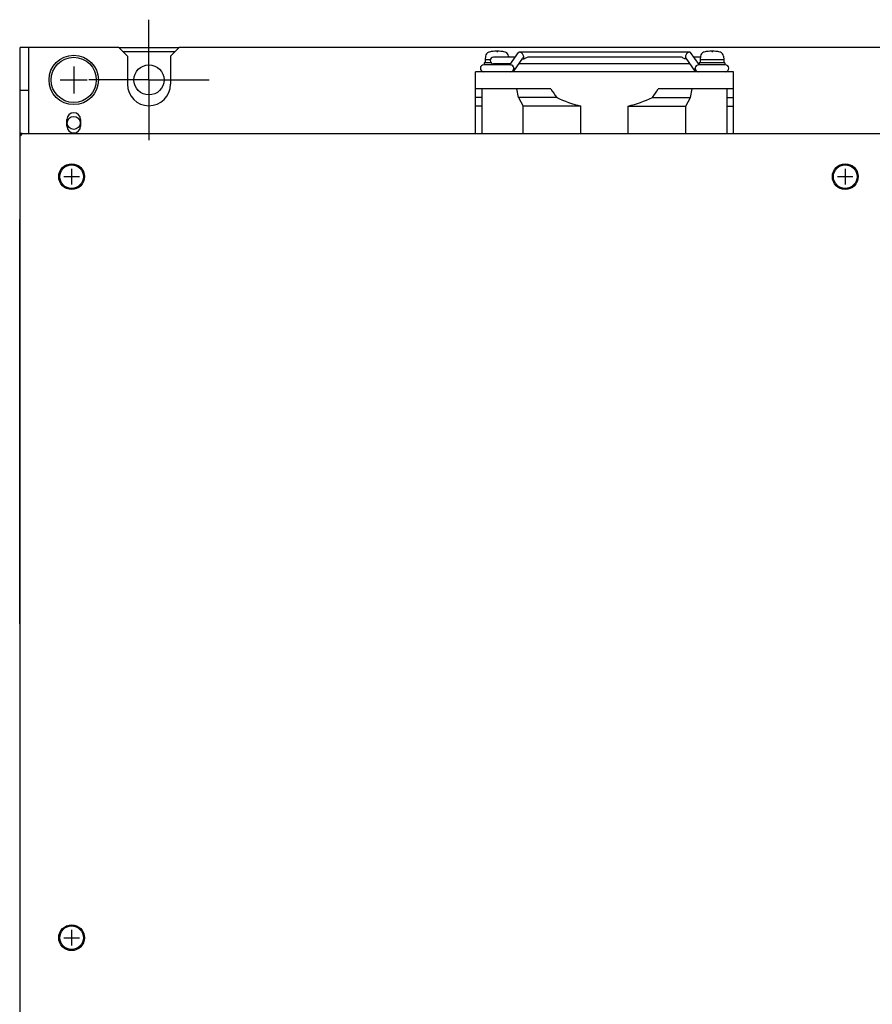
# Model space of a CAD drawing. Header units: millimetres. Extents: x 159 to 2039, y 158 to 1386.
# Tile 11 of 34: x 1039 to 1237, y 814 to 1042. Entities that reach past the tile are written whole.
import ezdxf

# ---------------------------------------------------------------- set-up
doc = ezdxf.new("R2010")
doc.units = ezdxf.units.MM
doc.header["$LTSCALE"] = 115.5
doc.linetypes.add('CENTER', pattern=[0.6, 0.375, -0.075, 0.075, -0.075])
for name, color, linetype in [('ALL_AXIS', 7, 'CONTINUOUS'), ('ALL_CURVE', 7, 'CONTINUOUS'), ('ALL_FEATURES', 7, 'CONTINUOUS')]:
    doc.layers.add(name, color=color, linetype=linetype)

msp = doc.modelspace()

# ---------------------------------------------------------------- linework, layer by layer
at = {"layer": 'ALL_AXIS', "color": 7, "linetype": 'CENTER'}
for q in [(1069, 1042.5), (1055, 1028.5), (1069, 1014.5), (1083, 1028.5)]:
    msp.add_line((1069, 1028.5), q, dxfattribs=at)
at = {"layer": 'ALL_AXIS', "color": 7, "linetype": 'CONTINUOUS'}
for p, q in [((1062, 1036), (1076, 1036)), ((1147.3241, 1034.0472), (1147.25, 1033.2)), ((1147.25, 1033.2), (1147.25, 1032.5)), ((1148.4353, 1033.2), (1147.25, 1033.2)), ((1154.2434, 1033.8), (1149.2, 1033.8)), ((1152.6759, 1034.0472), (1152.6975, 1033.8)), ((1155.9201, 1033.4), (1156.2667, 1033.4)), ((1192.7486, 1033.8), (1157.253, 1033.8)), ((1194.0799, 1033.4), (1193.7333, 1033.4)), ((1197.3025, 1033.8), (1195.7566, 1033.8)), ((1197.3241, 1034.0472), (1197.25, 1033.2)), ((1197.25, 1033.2), (1197.25, 1032.5)), ((1202.75, 1033.2), (1197.25, 1033.2)), ((1202.6759, 1034.0472), (1202.75, 1033.2)), ((1202.75, 1033.2), (1202.75, 1032.5)), ((1153.1, 1032), (1146.9057, 1032)), ((1147, 1032.5), (1147, 1032)), ((1148.5789, 1032.5), (1147, 1032.5)), ((1153.112, 1032.2), (1149.2, 1032.2)), ((1153, 1032.2), (1153, 1032.0416)), ((1194.9284, 1032.2), (1155.0716, 1032.2)), ((1197, 1032.2), (1196.888, 1032.2)), ((1203.1, 1032), (1196.9, 1032)), ((1197, 1032.5), (1197, 1032)), ((1203, 1032.5), (1197, 1032.5)), ((1203, 1032.5), (1203, 1032)), ((1145, 1016), (1145, 1030.4)), ((1205, 1030.4), (1145, 1030.4)), ((1205, 1016), (1205, 1030.4)), ((1162.5, 1026.4), (1145, 1026.4)), ((1205, 1026.4), (1187.5, 1026.4)), ((1169.5, 1016), (1169.5, 1022.4)), ((1180.5, 1016), (1180.5, 1022.4)), ((1049.9, 1017.75), (1049.9, 1019.25)), ((1053.1, 1019.25), (1053.1, 1017.75))]:
    msp.add_line(p, q, dxfattribs=at)
for centre, radius in [((1051.5, 1028.5), 5.75), ((1051.5, 1028.5), 5.25), ((1069, 1028.5), 3.5), ((1051.5, 1018.5), 1.5), ((1051, 1006), 3), ((1051, 1006), 2.75), ((1231, 1006), 3), ((1231, 1006), 2.75), ((1051, 829), 3), ((1051, 829), 2.75)]:
    msp.add_circle(centre, radius, dxfattribs=at)
for centre, radius, start, end in [((1150, 1028.2), 7, 73.742972, 106.257028), ((1200, 1028.2), 7, 73.742972, 106.257028), ((1148.3203, 1033.9601), 1, 106.257028, 175), ((1149.2, 1033), 0.8, 90, 270), ((1151.6797, 1033.9601), 1, 5, 73.742972), ((1198.3203, 1033.9601), 1, 106.257028, 175), ((1201.6797, 1033.9601), 1, 5, 73.742972), ((1146.9, 1031.2), 0.8, 90, 270), ((1153.1, 1031.2), 0.8, 270, 90), ((1196.9, 1031.2), 0.8, 90, 270), ((1203.1, 1031.2), 0.8, 270, 90), ((1069, 1027.5), 5, 180, 360), ((1206.0921, 1054.6746), 51.9588, 212.968183, 215.63822), ((1143.9079, 1054.6746), 51.9588, 324.36178, 327.031817), ((1051.5, 1019.25), 1.6, 0, 180), ((1051.5, 1017.75), 1.6, 180, 360)]:
    msp.add_arc(centre, radius, start, end, dxfattribs=at)
for points, knots in [([(1157.2532, 1033.8), (1157.1725, 1033.8), (1156.9449, 1033.7306), (1156.6602, 1033.5234), (1156.3947, 1033.4), (1156.2667, 1033.4)], [0, 0, 0, 0, 0.22581891, 0.64178172, 1, 1, 1, 1]), ([(1193.7333, 1033.4), (1193.6522, 1033.4), (1193.4238, 1033.4697), (1193.139, 1033.6768), (1192.8738, 1033.8002), (1192.7465, 1033.8)], [0, 0, 0, 0, 0.22690471, 0.64372959, 1, 1, 1, 1])]:
    msp.add_open_spline(points, degree=3, knots=knots, dxfattribs=at)
for points in [[(1163.8645, 1024.4), (1165.6726, 1023.5611), (1167.5619, 1022.866), (1169.5, 1022.4)], [(1180.5, 1022.4), (1182.4381, 1022.866), (1184.3274, 1023.5611), (1186.1355, 1024.4)]]:
    msp.add_open_spline(points, degree=3, dxfattribs=at)
at = {"layer": 'ALL_CURVE', "color": 40, "linetype": 'CONTINUOUS'}
for p, q in [((1150, 1035.2), (1150, 1034.9646)), ((1200, 1035.2), (1200, 1034.9646)), ((1051.5, 1031.65), (1051.5, 1025.35)), ((1048.35, 1028.5), (1054.65, 1028.5)), ((1051, 1007.8), (1051, 1004.2)), ((1231, 1007.8), (1231, 1004.2)), ((1049.2, 1006), (1052.8, 1006)), ((1229.2, 1006), (1232.8, 1006)), ((1049.2, 829), (1052.8, 829)), ((1051, 830.8), (1051, 827.2))]:
    msp.add_line(p, q, dxfattribs=at)
at = {"layer": 'ALL_CURVE', "color": 2, "linetype": 'CONTINUOUS'}
for p, q in [((1039, 1015.5), (1039, 1016)), ((1039, 1016), (1039.5, 1016))]:
    msp.add_line(p, q, dxfattribs=at)
at = {"layer": 'ALL_CURVE', "color": 40, "linetype": 'CONTINUOUS'}
for centre in [(1150, 1028.2), (1200, 1028.2)]:
    msp.add_arc(centre, 7, 75.099403, 104.900597, dxfattribs=at)
at = {"layer": 'ALL_FEATURES', "color": 3, "linetype": 'CONTINUOUS'}
for p, q in [((1039, 646), (1039, 1036)), ((1039.5, 1016), (1039, 1015.5)), ((1039.5, 1016), (1244.3, 1016))]:
    msp.add_line(p, q, dxfattribs=at)
at = {"layer": 'ALL_FEATURES', "color": 7, "linetype": 'CONTINUOUS'}
for p, q in [((1062, 1036), (1039, 1036)), ((1041, 1036), (1041, 1016)), ((1064, 1034), (1062, 1036)), ((1076, 1036), (1074, 1034)), ((1262, 1036), (1076, 1036)), ((1075, 1035), (1063, 1035)), ((1064, 1034), (1064, 1027.5)), ((1074, 1034), (1074, 1027.5)), ((1152.9706, 1032), (1154.9881, 1034.8532)), ((1153.9026, 1030.5468), (1156.024, 1033.5468)), ((1155.2717, 1035), (1194.7283, 1035)), ((1155.9201, 1033.4), (1156.2667, 1033.4)), ((1194.0799, 1033.4), (1193.7333, 1033.4)), ((1196.0974, 1030.5468), (1193.976, 1033.5468)), ((1196.9863, 1032.061), (1195.0119, 1034.8532)), ((1153.0943, 1032), (1153.1504, 1032)), ((1196.9, 1032), (1196.8496, 1032)), ((1041, 1026), (1039, 1026)), ((1146.5, 1016), (1146.5, 1026.4)), ((1154.9832, 1024.4), (1154.6276, 1026.4)), ((1195.0168, 1024.4), (1195.3724, 1026.4)), ((1203.5, 1016), (1203.5, 1026.4)), ((1146.5, 1024.4), (1145, 1024.4)), ((1163.8645, 1024.4), (1154.9832, 1024.4)), ((1154.9832, 1024.4), (1156.0506, 1022.4)), ((1186.1355, 1024.4), (1195.0168, 1024.4)), ((1193.9494, 1022.4), (1195.0168, 1024.4)), ((1203.5, 1024.4), (1205, 1024.4)), ((1146.5, 1022.4), (1145, 1022.4)), ((1156.0506, 1016), (1156.0506, 1022.4)), ((1169.5, 1022.4), (1156.0506, 1022.4)), ((1180.5, 1022.4), (1193.9494, 1022.4)), ((1193.9494, 1016), (1193.9494, 1022.4)), ((1203.5, 1022.4), (1205, 1022.4)), ((1039.5, 1016), (1039, 1016)), ((1038.92, 902), (1038.92, 996)), ((1039, 996), (1038.92, 996)), ((1039, 902), (1038.92, 902))]:
    msp.add_line(p, q, dxfattribs=at)
for centre, radius, start, end in [((1153.15, 1031.5861), 0.4139, 84.706106, 89.95137), ((1152.642, 1030.8138), 1.3642, 17.22075, 26.381066), ((1152.7248, 1030.841), 1.2771, 16.32607, 17.152298), ((1197.2752, 1030.841), 1.2771, 162.847702, 163.67393), ((1197.358, 1030.8138), 1.3642, 153.618934, 162.77925), ((1196.85, 1031.5861), 0.4139, 90.04863, 95.293894)]:
    msp.add_arc(centre, radius, start, end, dxfattribs=at)
for points, knots in [([(1154.9881, 1034.8532), (1155.0196, 1034.8977), (1155.104, 1034.9756), (1155.2165, 1035), (1155.2717, 1035)], [0, 0, 0, 0, 0.49659659, 1, 1, 1, 1]), ([(1155.2717, 1035), (1155.4514, 1035), (1155.8202, 1034.7556), (1156.0117, 1034.4048), (1156.0717, 1034.2)], [0, 0, 0, 0, 0.45719342, 1, 1, 1, 1]), ([(1156.0717, 1034.2), (1156.0895, 1034.1393), (1156.1362, 1033.9251), (1156.1154, 1033.6762), (1156.024, 1033.5468)], [0, 0, 0, 0, 0.28547237, 1, 1, 1, 1]), ([(1193.976, 1033.5468), (1193.948, 1033.5865), (1193.8533, 1033.7923), (1193.8793, 1034.0329), (1193.9283, 1034.2)], [0, 0, 0, 0, 0.21824091, 1, 1, 1, 1]), ([(1193.9283, 1034.2), (1193.9883, 1034.4048), (1194.1798, 1034.7556), (1194.5486, 1035), (1194.7283, 1035)], [0, 0, 0, 0, 0.54280658, 1, 1, 1, 1]), ([(1194.7283, 1035), (1194.7835, 1035), (1194.896, 1034.9756), (1194.9804, 1034.8977), (1195.0119, 1034.8532)], [0, 0, 0, 0, 0.50340341, 1, 1, 1, 1]), ([(1153.9026, 1030.5468), (1153.8712, 1030.5023), (1153.7867, 1030.4244), (1153.6743, 1030.4), (1153.619, 1030.4)], [0, 0, 0, 0, 0.49659659, 1, 1, 1, 1]), ([(1153.9504, 1031.2), (1153.9682, 1031.1393), (1154.0149, 1030.9251), (1153.9941, 1030.6762), (1153.9026, 1030.5468)], [0, 0, 0, 0, 0.28547237, 1, 1, 1, 1]), ([(1196.0974, 1030.5468), (1196.0693, 1030.5865), (1195.9747, 1030.7923), (1196.0007, 1031.0329), (1196.0496, 1031.2)], [0, 0, 0, 0, 0.21824091, 1, 1, 1, 1]), ([(1196.381, 1030.4), (1196.3257, 1030.4), (1196.2133, 1030.4244), (1196.1288, 1030.5023), (1196.0974, 1030.5468)], [0, 0, 0, 0, 0.50340341, 1, 1, 1, 1])]:
    msp.add_open_spline(points, degree=3, knots=knots, dxfattribs=at)
for points in [[(1153.1882, 1031.9982), (1153.2164, 1031.9956), (1153.2444, 1031.9903), (1153.2717, 1031.9829)], [(1196.7283, 1031.9829), (1196.7556, 1031.9903), (1196.7836, 1031.9956), (1196.8118, 1031.9982)]]:
    msp.add_open_spline(points, degree=3, dxfattribs=at)

doc.saveas('drawing.dxf')
